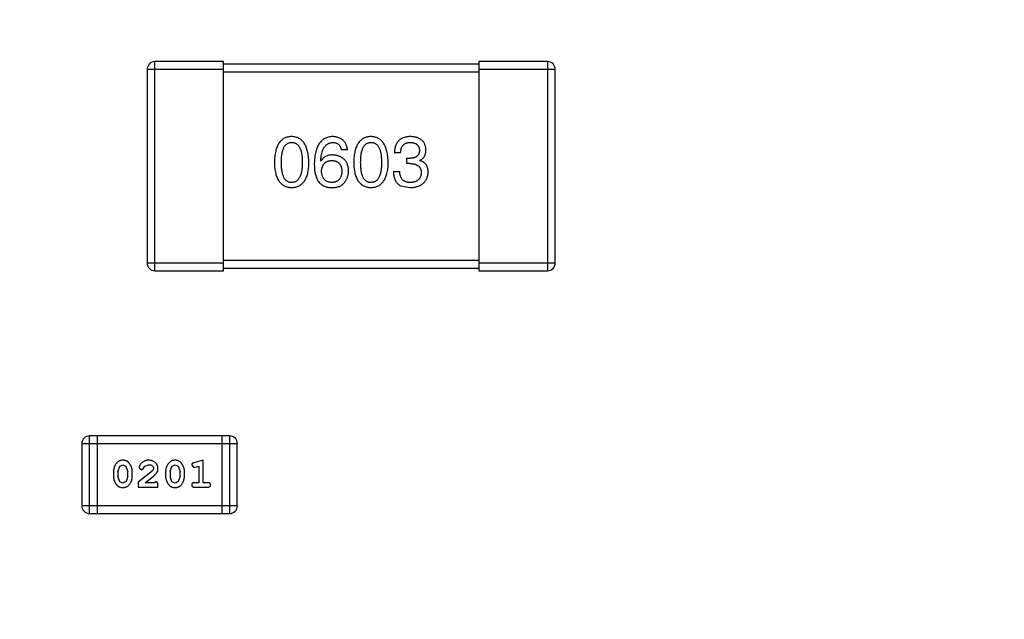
# Model space of a CAD drawing. Header units: inches. Extents: x 13 to 158, y -30 to 56.
# Tile 74 of 84: x 135.1 to 138.96, y 14.41 to 16.76. Entities that reach past the tile are written whole.
import ezdxf

# ---------------------------------------------------------------- set-up
doc = ezdxf.new("R2010")
doc.units = ezdxf.units.IN
doc.header["$LTSCALE"] = 1.21
doc.header["$MEASUREMENT"] = 0
doc.header["$PDMODE"] = 3
doc.header["$PDSIZE"] = 0.3125
doc.layers.get('0').update_dxf_attribs({"linetype": 'CONTINUOUS'})
doc.layers.get('Defpoints').update_dxf_attribs({"linetype": 'CONTINUOUS'})
doc.layers.add('DIM', color=3, linetype='CONTINUOUS')
doc.styles.get("Standard").update_dxf_attribs({"font": 'txt', "width": 0.8})
doc.dimstyles.get("Standard").update_dxf_attribs({"dimtxt": 0.15625, "dimasz": 0.1875, "dimexe": 0.125, "dimexo": 0.0625, "dimgap": 0.09, "dimtad": 0, "dimtih": 1, "dimtoh": 1, "dimzin": 4, "dimdsep": 46, "dimtxsty": 'Standard', "dimblk": '_FILLED', "dimblk1": '_FILLED', "dimblk2": '_FILLED', "dimcen": 0.09, "dimazin": 1, "dimtp": 0.01, "dimtm": 0.01, "dimtfac": 1, "dimtofl": 0, "dimtmove": 0, "dimatfit": 3, "dimldrblk": '_FILLED', "dimfxl": 1, "dimtolj": 1, "dimtzin": 4, "dimarcsym": 0})

# ---------------------------------------------------------------- blocks, each defined once
blk = doc.blocks.new('_FILLED')
at = {"color": 0, "linetype": 'ByBlock'}
blk.add_solid([(0, 0), (-1, 0.1667), (-1, -0.1667)], dxfattribs=at)
blk = doc.blocks.new('*D17')
at = {"layer": 'Defpoints', "color": 0}
for p in [(114.4032, 19.1418), (111.869, 15.6788), (111.5494, 13.2855), (132.3995, 13.2855), (152.6733, 13.2855)]:
    blk.add_point(p, dxfattribs=at)
at = {"layer": 'DIM', "color": 0, "lineweight": -2}
blk.add_line((114.3438, 19.1612), (112.6256, 19.7203), dxfattribs=at)
for start, end in [(164.74645, 168.51927), (173.45493, 177.22774)]:
    blk.add_arc((132.3995, 13.2855), 20.6696, start, end, dxfattribs=at)
for p, rotation in [((112.7445, 19.6816), 73.36032661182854), ((111.73, 13.2855), 268.6138716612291)]:
    blk.add_blockref('_FILLED', p, dxfattribs=dict(at, rotation=rotation))
at = {"layer": 'DIM', "color": 0, "insert": (111.9852, 16.5235), "char_height": 1, "attachment_point": 5, "rotation": 80.9871}
blk.add_mtext('\\A1;18%%d', dxfattribs=at)

msp = doc.modelspace()

# ---------------------------------------------------------------- linework, layer by layer
at = {"color": 6, "linetype": 'Continuous'}
for p, q in [((135.5975, 16.5636), (135.5975, 15.8036)), ((135.5975, 16.5636), (135.8975, 16.5636)), ((135.6275, 15.7736), (135.6275, 16.5936)), ((135.8975, 16.5936), (135.6275, 16.5936)), ((135.8975, 15.7736), (135.8975, 16.5936)), ((136.8975, 16.5836), (135.8975, 16.5836)), ((136.8975, 16.5936), (136.8975, 15.7736)), ((137.1675, 16.5936), (136.8975, 16.5936)), ((136.8975, 16.5636), (137.1975, 16.5636)), ((137.1675, 16.5936), (137.1675, 15.7736)), ((137.1975, 15.8036), (137.1975, 16.5636)), ((135.8975, 16.5536), (136.8975, 16.5536)), ((136.383, 16.2474), (136.359, 16.2474)), ((136.5912, 16.2354), (136.5671, 16.2354)), ((136.6152, 16.1938), (136.6152, 16.2146)), ((136.6152, 16.2146), (136.6283, 16.2146)), ((136.2792, 16.2037), (136.2781, 16.2047)), ((136.6272, 16.1938), (136.6152, 16.1938)), ((136.6666, 16.2069), (136.6666, 16.2058)), ((136.5628, 16.1632), (136.5879, 16.1632)), ((136.5923, 16.1064), (136.6283, 16.0998)), ((135.8975, 15.8036), (135.5975, 15.8036)), ((136.8975, 15.8136), (135.8975, 15.8136)), ((137.1975, 15.8036), (136.8975, 15.8036)), ((135.6275, 15.7736), (135.8975, 15.7736)), ((135.8975, 15.7836), (136.8975, 15.7836)), ((136.8975, 15.7736), (137.1675, 15.7736)), ((135.3416, 15.0955), (135.3416, 14.8517)), ((135.3416, 15.0955), (135.9512, 15.0955)), ((135.3721, 14.8212), (135.3721, 15.126)), ((135.9208, 15.126), (135.3721, 15.126)), ((135.4026, 14.8212), (135.4026, 15.126)), ((135.8903, 15.126), (135.8903, 14.8212)), ((135.9208, 15.126), (135.9208, 14.8212)), ((135.9512, 14.8517), (135.9512, 15.0955)), ((135.8179, 15.0302), (135.7813, 15.0204)), ((135.8179, 14.9421), (135.8179, 15.0302)), ((135.4655, 14.9856), (135.4655, 14.9679)), ((135.4828, 14.9854), (135.4901, 15.0071)), ((135.4828, 14.9854), (135.4828, 14.9682)), ((135.4901, 15.0071), (135.5025, 15.0129)), ((135.5025, 15.0129), (135.5146, 15.0077)), ((135.5146, 15.0077), (135.5222, 14.9854)), ((135.5222, 14.9682), (135.5222, 14.9854)), ((135.5395, 14.9679), (135.5395, 14.9856)), ((135.6181, 14.9887), (135.5631, 14.9437)), ((135.5662, 15.0009), (135.575, 14.9925)), ((135.575, 14.9925), (135.5835, 14.9991)), ((135.5835, 14.9991), (135.5885, 15.0076)), ((135.5885, 15.0076), (135.6034, 15.0129)), ((135.6228, 14.9984), (135.6181, 14.9887)), ((135.67, 14.9856), (135.67, 14.9679)), ((135.6873, 14.9854), (135.6946, 15.0071)), ((135.6873, 14.9854), (135.6873, 14.9682)), ((135.6946, 15.0071), (135.707, 15.0129)), ((135.707, 15.0129), (135.7191, 15.0077)), ((135.7191, 15.0077), (135.7267, 14.9854)), ((135.7267, 14.9682), (135.7267, 14.9854)), ((135.744, 14.9679), (135.744, 14.9856)), ((135.7723, 15.0112), (135.7802, 15.0019)), ((135.7802, 15.0019), (135.7856, 15.003)), ((135.7856, 15.003), (135.8006, 15.0071)), ((135.8006, 15.0071), (135.8006, 14.9421)), ((135.4905, 14.9459), (135.4828, 14.9682)), ((135.5026, 14.9406), (135.4905, 14.9459)), ((135.5149, 14.9464), (135.5026, 14.9406)), ((135.5222, 14.9682), (135.5149, 14.9464)), ((135.5631, 14.9437), (135.5631, 14.9248)), ((135.5898, 14.9421), (135.6234, 14.9692)), ((135.626, 14.9421), (135.5898, 14.9421)), ((135.6315, 14.9453), (135.626, 14.9421)), ((135.695, 14.9459), (135.6873, 14.9682)), ((135.7071, 14.9406), (135.695, 14.9459)), ((135.7194, 14.9464), (135.7071, 14.9406)), ((135.7267, 14.9682), (135.7194, 14.9464)), ((135.8006, 14.9421), (135.7833, 14.9421)), ((135.8352, 14.9421), (135.8179, 14.9421)), ((135.5631, 14.9248), (135.6402, 14.9248)), ((135.6402, 14.9248), (135.6402, 14.9327)), ((135.7833, 14.9248), (135.8352, 14.9248)), ((135.9512, 14.8517), (135.3416, 14.8517)), ((135.3721, 14.8212), (135.9208, 14.8212))]:
    msp.add_line(p, q, dxfattribs=at)
for centre, radius, start, end in [((135.6275, 16.5636), 0.03, 90, 180), ((137.1675, 16.5636), 0.03, 0, 90), ((135.6275, 15.8036), 0.03, 180, 270), ((137.1675, 15.8036), 0.03, 270, 0), ((135.3721, 15.0955), 0.0305, 90, 180), ((135.9208, 15.0955), 0.0305, 0, 90), ((135.3721, 14.8517), 0.0305, 180, 270), ((135.9208, 14.8517), 0.0305, 270, 0)]:
    msp.add_arc(centre, radius, start, end, dxfattribs=at)
for points, knots in [([(136.1642, 16.2998), (136.1616, 16.2997), (136.1564, 16.2995), (136.1489, 16.2982), (136.1419, 16.296), (136.1353, 16.2932), (136.1293, 16.2896), (136.1238, 16.2851), (136.1188, 16.2799), (136.1143, 16.2738), (136.1103, 16.2671), (136.1068, 16.2595), (136.1038, 16.2512), (136.1014, 16.2421), (136.0993, 16.2322), (136.0979, 16.2216), (136.0969, 16.2101), (136.0966, 16.2023), (136.0964, 16.1982)], [0, 0, 0, 0, 0.057911, 0.113262, 0.165956, 0.217443, 0.268511, 0.319665, 0.372, 0.426129, 0.483365, 0.543779, 0.607756, 0.676562, 0.749704, 0.827713, 0.911177, 1, 1, 1, 1]), ([(136.232, 16.1982), (136.2318, 16.2022), (136.2314, 16.21), (136.2303, 16.2213), (136.2287, 16.2319), (136.2267, 16.2417), (136.2241, 16.2507), (136.2211, 16.259), (136.2176, 16.2665), (136.2136, 16.2733), (136.2091, 16.2793), (136.2041, 16.2846), (136.1986, 16.2891), (136.1927, 16.2928), (136.1862, 16.2957), (136.1793, 16.2979), (136.1719, 16.2994), (136.1668, 16.2997), (136.1642, 16.2998)], [0, 0, 0, 0, 0.088475, 0.171606, 0.249595, 0.322626, 0.391327, 0.455765, 0.516374, 0.573675, 0.628522, 0.681161, 0.732559, 0.783563, 0.83504, 0.887639, 0.942585, 1, 1, 1, 1]), ([(136.3251, 16.2998), (136.3223, 16.2997), (136.3168, 16.2993), (136.3088, 16.2979), (136.3013, 16.2956), (136.2943, 16.2925), (136.2879, 16.2887), (136.282, 16.284), (136.2767, 16.2785), (136.2719, 16.2722), (136.2677, 16.2652), (136.264, 16.2573), (136.2608, 16.2487), (136.2582, 16.2392), (136.256, 16.229), (136.2545, 16.218), (136.2534, 16.2062), (136.2531, 16.198), (136.253, 16.1938)], [0, 0, 0, 0, 0.058957, 0.115262, 0.16907, 0.221312, 0.273147, 0.324961, 0.377649, 0.432026, 0.488925, 0.549039, 0.612912, 0.680653, 0.753056, 0.830314, 0.912483, 1, 1, 1, 1]), ([(136.383, 16.2474), (136.3828, 16.2494), (136.3823, 16.2533), (136.381, 16.2589), (136.3795, 16.2642), (136.3775, 16.2691), (136.3751, 16.2736), (136.3724, 16.2778), (136.3693, 16.2817), (136.3659, 16.2852), (136.362, 16.2883), (136.3579, 16.291), (136.3533, 16.2934), (136.3483, 16.2954), (136.3431, 16.2971), (136.3374, 16.2984), (136.3314, 16.2993), (136.3272, 16.2997), (136.3251, 16.2998)], [0, 0, 0, 0, 0.06947, 0.136096, 0.199592, 0.260665, 0.319672, 0.377156, 0.433415, 0.489984, 0.546535, 0.604276, 0.663499, 0.725182, 0.788953, 0.855683, 0.926216, 1, 1, 1, 1]), ([(136.4751, 16.2998), (136.4724, 16.2997), (136.4672, 16.2995), (136.4597, 16.2982), (136.4527, 16.296), (136.4462, 16.2932), (136.4402, 16.2896), (136.4347, 16.2851), (136.4296, 16.2799), (136.4252, 16.2738), (136.4212, 16.2671), (136.4177, 16.2595), (136.4147, 16.2512), (136.4122, 16.2421), (136.4102, 16.2322), (136.4087, 16.2216), (136.4077, 16.2101), (136.4075, 16.2023), (136.4073, 16.1982)], [0, 0, 0, 0, 0.057911, 0.113262, 0.165956, 0.217443, 0.268511, 0.319665, 0.372, 0.426129, 0.483365, 0.543779, 0.607756, 0.676562, 0.749704, 0.827713, 0.911177, 1, 1, 1, 1]), ([(136.5428, 16.1982), (136.5427, 16.2022), (136.5423, 16.21), (136.5412, 16.2213), (136.5396, 16.2319), (136.5375, 16.2417), (136.535, 16.2507), (136.532, 16.259), (136.5285, 16.2665), (136.5244, 16.2733), (136.5199, 16.2793), (136.515, 16.2846), (136.5095, 16.2891), (136.5035, 16.2928), (136.4971, 16.2957), (136.4902, 16.2979), (136.4828, 16.2994), (136.4777, 16.2997), (136.4751, 16.2998)], [0, 0, 0, 0, 0.088475, 0.171606, 0.249595, 0.322626, 0.391327, 0.455765, 0.516374, 0.573675, 0.628522, 0.681161, 0.732559, 0.783563, 0.83504, 0.887639, 0.942585, 1, 1, 1, 1]), ([(136.6305, 16.2998), (136.628, 16.2998), (136.6231, 16.2996), (136.616, 16.2987), (136.6094, 16.2974), (136.6033, 16.2955), (136.5976, 16.2932), (136.5924, 16.2904), (136.5877, 16.2871), (136.5834, 16.2832), (136.5797, 16.2789), (136.5764, 16.2741), (136.5737, 16.2688), (136.5714, 16.2631), (136.5696, 16.2568), (136.5682, 16.2501), (136.5674, 16.2429), (136.5672, 16.2379), (136.5671, 16.2354)], [0, 0, 0, 0, 0.073232, 0.142595, 0.207997, 0.270074, 0.329156, 0.386529, 0.441846, 0.496976, 0.551877, 0.607941, 0.665637, 0.725446, 0.788542, 0.855101, 0.925196, 1, 1, 1, 1]), ([(136.6906, 16.2485), (136.6905, 16.2505), (136.6901, 16.2543), (136.6891, 16.26), (136.6876, 16.2652), (136.6858, 16.2701), (136.6834, 16.2746), (136.6807, 16.2788), (136.6776, 16.2826), (136.674, 16.286), (136.67, 16.289), (136.6656, 16.2917), (136.6608, 16.294), (136.6555, 16.2959), (136.6499, 16.2975), (136.6438, 16.2986), (136.6373, 16.2995), (136.6328, 16.2997), (136.6305, 16.2998)], [0, 0, 0, 0, 0.067521, 0.132139, 0.193339, 0.252064, 0.309083, 0.364848, 0.420021, 0.475612, 0.532002, 0.589602, 0.649896, 0.712634, 0.778603, 0.848416, 0.922155, 1, 1, 1, 1]), ([(136.1238, 16.1982), (136.1238, 16.2014), (136.1239, 16.2075), (136.1244, 16.2164), (136.1251, 16.2248), (136.1262, 16.2325), (136.1277, 16.2395), (136.1293, 16.246), (136.1314, 16.2519), (136.1338, 16.2571), (136.1364, 16.2618), (136.1394, 16.2658), (136.1428, 16.2692), (136.1464, 16.2721), (136.1504, 16.2742), (136.1547, 16.2758), (136.1594, 16.2767), (136.1626, 16.2768), (136.1642, 16.2769)], [0, 0, 0, 0, 0.096452, 0.187278, 0.271765, 0.350519, 0.423437, 0.491321, 0.554011, 0.612224, 0.666281, 0.717003, 0.764884, 0.811423, 0.856783, 0.902993, 0.950236, 1, 1, 1, 1]), ([(136.1642, 16.2769), (136.1659, 16.2768), (136.1692, 16.2767), (136.1739, 16.2758), (136.1784, 16.2742), (136.1825, 16.2721), (136.1862, 16.2692), (136.1897, 16.2658), (136.1927, 16.2618), (136.1955, 16.2572), (136.1979, 16.2519), (136.2, 16.246), (136.2018, 16.2395), (136.2033, 16.2325), (136.2044, 16.2248), (136.2052, 16.2164), (136.2057, 16.2075), (136.2057, 16.2014), (136.2057, 16.1982)], [0, 0, 0, 0, 0.050604, 0.098688, 0.145699, 0.191791, 0.238625, 0.286717, 0.337546, 0.391814, 0.449755, 0.512106, 0.579685, 0.652048, 0.730262, 0.814146, 0.904281, 1, 1, 1, 1]), ([(136.2781, 16.2047), (136.2783, 16.2076), (136.2787, 16.2131), (136.2797, 16.221), (136.281, 16.2285), (136.2826, 16.2354), (136.2845, 16.2418), (136.2867, 16.2476), (136.2891, 16.2529), (136.2919, 16.2578), (136.2951, 16.262), (136.2984, 16.2657), (136.3021, 16.269), (136.3062, 16.2716), (136.3104, 16.2738), (136.3151, 16.2753), (136.32, 16.2765), (136.3234, 16.2768), (136.3251, 16.2769)], [0, 0, 0, 0, 0.089218, 0.173709, 0.252753, 0.326963, 0.397099, 0.462534, 0.524018, 0.582178, 0.637235, 0.689955, 0.741228, 0.791618, 0.841661, 0.892925, 0.945259, 1, 1, 1, 1]), ([(136.3251, 16.2769), (136.3274, 16.2768), (136.3317, 16.2767), (136.3378, 16.2752), (136.3432, 16.2729), (136.3479, 16.2696), (136.3519, 16.2654), (136.3551, 16.2602), (136.3575, 16.2541), (136.3585, 16.2497), (136.359, 16.2474)], [0, 0, 0, 0, 0.136586, 0.261496, 0.378089, 0.490612, 0.605522, 0.725767, 0.8561, 1, 1, 1, 1]), ([(136.4346, 16.1982), (136.4347, 16.2014), (136.4347, 16.2075), (136.4352, 16.2164), (136.436, 16.2248), (136.437, 16.2325), (136.4385, 16.2395), (136.4402, 16.246), (136.4422, 16.2519), (136.4446, 16.2571), (136.4473, 16.2618), (136.4503, 16.2658), (136.4536, 16.2692), (136.4573, 16.2721), (136.4613, 16.2742), (136.4656, 16.2758), (136.4702, 16.2767), (136.4734, 16.2768), (136.4751, 16.2769)], [0, 0, 0, 0, 0.096452, 0.187278, 0.271765, 0.350519, 0.423437, 0.491321, 0.554011, 0.612224, 0.666281, 0.717003, 0.764884, 0.811423, 0.856783, 0.902993, 0.950236, 1, 1, 1, 1]), ([(136.4751, 16.2769), (136.4768, 16.2768), (136.48, 16.2767), (136.4848, 16.2758), (136.4892, 16.2742), (136.4933, 16.2721), (136.4971, 16.2692), (136.5005, 16.2658), (136.5036, 16.2618), (136.5064, 16.2572), (136.5088, 16.2519), (136.5109, 16.246), (136.5127, 16.2395), (136.5141, 16.2325), (136.5152, 16.2248), (136.516, 16.2164), (136.5165, 16.2075), (136.5166, 16.2014), (136.5166, 16.1982)], [0, 0, 0, 0, 0.050604, 0.098688, 0.145699, 0.191791, 0.238625, 0.286717, 0.337546, 0.391814, 0.449755, 0.512106, 0.579685, 0.652048, 0.730262, 0.814146, 0.904281, 1, 1, 1, 1]), ([(136.5912, 16.2354), (136.5912, 16.237), (136.5914, 16.2403), (136.592, 16.245), (136.5927, 16.2494), (136.5939, 16.2535), (136.5953, 16.2572), (136.597, 16.2606), (136.5989, 16.2638), (136.6012, 16.2665), (136.6038, 16.269), (136.6066, 16.2711), (136.6097, 16.2729), (136.6131, 16.2744), (136.6168, 16.2755), (136.6208, 16.2763), (136.625, 16.2768), (136.6279, 16.2769), (136.6294, 16.2769)], [0, 0, 0, 0, 0.078134, 0.15164, 0.221358, 0.286689, 0.348614, 0.407697, 0.464247, 0.520153, 0.574432, 0.629291, 0.684538, 0.742032, 0.801329, 0.863637, 0.930123, 1, 1, 1, 1]), ([(136.6294, 16.2769), (136.6308, 16.2768), (136.6335, 16.2767), (136.6373, 16.2762), (136.641, 16.2755), (136.6443, 16.2746), (136.6475, 16.2735), (136.6504, 16.2721), (136.653, 16.2706), (136.6554, 16.2687), (136.6576, 16.2667), (136.6594, 16.2644), (136.6611, 16.262), (136.6625, 16.2593), (136.6636, 16.2563), (136.6645, 16.2532), (136.6651, 16.2498), (136.6654, 16.2475), (136.6655, 16.2463)], [0, 0, 0, 0, 0.078051, 0.151197, 0.220412, 0.286742, 0.34933, 0.409464, 0.467368, 0.52298, 0.578639, 0.633998, 0.690142, 0.746855, 0.805868, 0.867776, 0.932345, 1, 1, 1, 1]), ([(136.3251, 16.2277), (136.3225, 16.2276), (136.3174, 16.2275), (136.31, 16.2264), (136.3034, 16.2245), (136.2972, 16.2219), (136.2917, 16.2185), (136.2868, 16.2143), (136.2826, 16.2093), (136.2804, 16.2056), (136.2792, 16.2037)], [0, 0, 0, 0, 0.144617, 0.279572, 0.40596, 0.526097, 0.64389, 0.760003, 0.877724, 1, 1, 1, 1]), ([(136.3874, 16.1654), (136.3873, 16.1678), (136.387, 16.1723), (136.386, 16.179), (136.3846, 16.1852), (136.3828, 16.191), (136.3805, 16.1964), (136.3777, 16.2013), (136.3745, 16.2059), (136.3708, 16.21), (136.3666, 16.2137), (136.3621, 16.217), (136.357, 16.2198), (136.3515, 16.2223), (136.3455, 16.2243), (136.3391, 16.2259), (136.3323, 16.227), (136.3275, 16.2275), (136.3251, 16.2277)], [0, 0, 0, 0, 0.071527, 0.139094, 0.20346, 0.264939, 0.323904, 0.381383, 0.437591, 0.493343, 0.549401, 0.606085, 0.664838, 0.725424, 0.788712, 0.855452, 0.925772, 1, 1, 1, 1]), ([(136.6655, 16.2463), (136.6654, 16.245), (136.6653, 16.2426), (136.6647, 16.2391), (136.6639, 16.2359), (136.6628, 16.2328), (136.6615, 16.23), (136.6598, 16.2275), (136.6579, 16.2251), (136.6557, 16.223), (136.6532, 16.2211), (136.6504, 16.2195), (136.6474, 16.2181), (136.6441, 16.2169), (136.6406, 16.216), (136.6367, 16.2153), (136.6326, 16.2148), (136.6298, 16.2146), (136.6283, 16.2146)], [0, 0, 0, 0, 0.067741, 0.131599, 0.192143, 0.249977, 0.306453, 0.361639, 0.416449, 0.471489, 0.527582, 0.584873, 0.644974, 0.70814, 0.77492, 0.845909, 0.920585, 1, 1, 1, 1]), ([(136.6666, 16.2069), (136.6685, 16.2079), (136.6722, 16.2098), (136.6772, 16.2135), (136.6813, 16.2178), (136.6848, 16.2227), (136.6874, 16.2283), (136.6893, 16.2345), (136.6904, 16.2413), (136.6906, 16.246), (136.6906, 16.2485)], [0, 0, 0, 0, 0.125227, 0.244792, 0.361427, 0.478215, 0.59667, 0.722058, 0.856314, 1, 1, 1, 1]), ([(136.0964, 16.1982), (136.0966, 16.1943), (136.0969, 16.1866), (136.0979, 16.1756), (136.0993, 16.1653), (136.1014, 16.1557), (136.1038, 16.1469), (136.1068, 16.1389), (136.1103, 16.1315), (136.1143, 16.125), (136.1188, 16.1191), (136.1238, 16.1141), (136.1293, 16.1098), (136.1353, 16.1062), (136.1419, 16.1035), (136.1489, 16.1014), (136.1564, 16.1002), (136.1616, 16.1), (136.1642, 16.0998)], [0, 0, 0, 0, 0.087693, 0.170223, 0.247496, 0.319826, 0.387768, 0.451403, 0.511459, 0.568358, 0.622671, 0.675251, 0.726739, 0.778422, 0.830759, 0.884394, 0.940865, 1, 1, 1, 1]), ([(136.1642, 16.1195), (136.1626, 16.1196), (136.1594, 16.1197), (136.1547, 16.1206), (136.1504, 16.1221), (136.1464, 16.1244), (136.1428, 16.1271), (136.1394, 16.1306), (136.1364, 16.1346), (136.1338, 16.1393), (136.1314, 16.1445), (136.1293, 16.1504), (136.1277, 16.1569), (136.1262, 16.1639), (136.1251, 16.1716), (136.1244, 16.1799), (136.1239, 16.1889), (136.1238, 16.195), (136.1238, 16.1982)], [0, 0, 0, 0, 0.049766, 0.097012, 0.143225, 0.188786, 0.235079, 0.282962, 0.333687, 0.387747, 0.445963, 0.508657, 0.576545, 0.649868, 0.72822, 0.812712, 0.903543, 1, 1, 1, 1]), ([(136.1642, 16.0998), (136.1669, 16.1), (136.172, 16.1002), (136.1795, 16.1014), (136.1865, 16.1035), (136.1931, 16.1062), (136.1991, 16.1098), (136.2046, 16.1141), (136.2096, 16.1191), (136.2141, 16.125), (136.2181, 16.1316), (136.2216, 16.1389), (136.2246, 16.1469), (136.2271, 16.1557), (136.2291, 16.1653), (136.2305, 16.1756), (136.2316, 16.1866), (136.2318, 16.1943), (136.232, 16.1982)], [0, 0, 0, 0, 0.059134, 0.115603, 0.169236, 0.221572, 0.273254, 0.32474, 0.377319, 0.431815, 0.488555, 0.548609, 0.612242, 0.680182, 0.75251, 0.829782, 0.91231, 1, 1, 1, 1]), ([(136.2057, 16.1982), (136.2057, 16.1951), (136.2057, 16.189), (136.2052, 16.1802), (136.2044, 16.172), (136.2032, 16.1643), (136.2018, 16.1573), (136.2, 16.1509), (136.198, 16.145), (136.1955, 16.1398), (136.1927, 16.1351), (136.1896, 16.1311), (136.1862, 16.1276), (136.1825, 16.1248), (136.1784, 16.1225), (136.1739, 16.1208), (136.1692, 16.1198), (136.1659, 16.1196), (136.1642, 16.1195)], [0, 0, 0, 0, 0.094834, 0.184067, 0.267029, 0.344713, 0.417334, 0.484367, 0.546941, 0.604717, 0.65953, 0.710539, 0.759381, 0.806382, 0.853027, 0.900623, 0.949121, 1, 1, 1, 1]), ([(136.253, 16.1938), (136.253, 16.1903), (136.2531, 16.1834), (136.2538, 16.1734), (136.2548, 16.164), (136.2564, 16.1552), (136.2584, 16.147), (136.2608, 16.1394), (136.2637, 16.1324), (136.266, 16.1281), (136.2672, 16.1261)], [0, 0, 0, 0, 0.151498, 0.29521, 0.430242, 0.557137, 0.677306, 0.790845, 0.898111, 1, 1, 1, 1]), ([(136.2814, 16.1632), (136.2815, 16.1649), (136.2817, 16.1682), (136.2824, 16.1729), (136.2834, 16.1773), (136.2847, 16.1814), (136.2862, 16.1852), (136.288, 16.1887), (136.2901, 16.1919), (136.2926, 16.1947), (136.2952, 16.1972), (136.2982, 16.1994), (136.3014, 16.2013), (136.305, 16.2028), (136.3088, 16.2041), (136.3129, 16.205), (136.3173, 16.2056), (136.3203, 16.2058), (136.3218, 16.2058)], [0, 0, 0, 0, 0.076072, 0.148369, 0.216753, 0.281358, 0.342792, 0.401604, 0.458929, 0.514444, 0.569818, 0.625343, 0.681554, 0.739608, 0.800134, 0.863477, 0.929547, 1, 1, 1, 1]), ([(136.3218, 16.2058), (136.3233, 16.2058), (136.3263, 16.2056), (136.3305, 16.205), (136.3345, 16.2041), (136.3382, 16.2029), (136.3416, 16.2014), (136.3448, 16.1996), (136.3477, 16.1974), (136.3503, 16.195), (136.3526, 16.1922), (136.3547, 16.1891), (136.3565, 16.1857), (136.358, 16.182), (136.3592, 16.178), (136.3602, 16.1737), (136.3608, 16.1691), (136.3611, 16.1659), (136.3612, 16.1643)], [0, 0, 0, 0, 0.069884, 0.136529, 0.199638, 0.259844, 0.317774, 0.374356, 0.430026, 0.485148, 0.5409, 0.597889, 0.657472, 0.718614, 0.783613, 0.85129, 0.923712, 1, 1, 1, 1]), ([(136.4073, 16.1982), (136.4075, 16.1943), (136.4077, 16.1866), (136.4087, 16.1756), (136.4102, 16.1653), (136.4122, 16.1557), (136.4147, 16.1469), (136.4177, 16.1389), (136.4212, 16.1315), (136.4252, 16.125), (136.4296, 16.1191), (136.4347, 16.1141), (136.4402, 16.1098), (136.4462, 16.1062), (136.4527, 16.1035), (136.4597, 16.1014), (136.4672, 16.1002), (136.4724, 16.1), (136.4751, 16.0998)], [0, 0, 0, 0, 0.087693, 0.170223, 0.247496, 0.319826, 0.387768, 0.451403, 0.511459, 0.568358, 0.622671, 0.675251, 0.726739, 0.778422, 0.830759, 0.884394, 0.940865, 1, 1, 1, 1]), ([(136.4751, 16.1195), (136.4734, 16.1196), (136.4702, 16.1197), (136.4656, 16.1206), (136.4613, 16.1221), (136.4573, 16.1244), (136.4536, 16.1271), (136.4503, 16.1306), (136.4473, 16.1346), (136.4446, 16.1393), (136.4422, 16.1445), (136.4402, 16.1504), (136.4385, 16.1569), (136.437, 16.1639), (136.436, 16.1716), (136.4352, 16.1799), (136.4347, 16.1889), (136.4347, 16.195), (136.4346, 16.1982)], [0, 0, 0, 0, 0.049766, 0.097012, 0.143225, 0.188786, 0.235079, 0.282962, 0.333687, 0.387747, 0.445963, 0.508657, 0.576545, 0.649868, 0.72822, 0.812712, 0.903543, 1, 1, 1, 1]), ([(136.4751, 16.0998), (136.4777, 16.1), (136.4829, 16.1002), (136.4904, 16.1014), (136.4974, 16.1035), (136.5039, 16.1062), (136.51, 16.1098), (136.5155, 16.1141), (136.5205, 16.1191), (136.525, 16.125), (136.529, 16.1316), (136.5324, 16.1389), (136.5354, 16.1469), (136.5379, 16.1557), (136.54, 16.1653), (136.5414, 16.1756), (136.5424, 16.1866), (136.5427, 16.1943), (136.5428, 16.1982)], [0, 0, 0, 0, 0.059134, 0.115603, 0.169236, 0.221572, 0.273254, 0.32474, 0.377319, 0.431815, 0.488555, 0.548609, 0.612242, 0.680182, 0.75251, 0.829782, 0.91231, 1, 1, 1, 1]), ([(136.5166, 16.1982), (136.5166, 16.1951), (136.5165, 16.189), (136.516, 16.1802), (136.5152, 16.172), (136.5141, 16.1643), (136.5127, 16.1573), (136.5109, 16.1509), (136.5088, 16.145), (136.5064, 16.1398), (136.5036, 16.1351), (136.5005, 16.1311), (136.4971, 16.1276), (136.4933, 16.1248), (136.4892, 16.1225), (136.4848, 16.1208), (136.48, 16.1198), (136.4768, 16.1196), (136.4751, 16.1195)], [0, 0, 0, 0, 0.094834, 0.184067, 0.267029, 0.344713, 0.417334, 0.484367, 0.546941, 0.604717, 0.65953, 0.710539, 0.759381, 0.806382, 0.853027, 0.900623, 0.949121, 1, 1, 1, 1]), ([(136.6272, 16.1938), (136.629, 16.1938), (136.6325, 16.1938), (136.6376, 16.1933), (136.6424, 16.1927), (136.6468, 16.1916), (136.6508, 16.1904), (136.6545, 16.1889), (136.6579, 16.187), (136.6609, 16.1849), (136.6635, 16.1825), (136.6658, 16.1798), (136.6677, 16.1768), (136.6693, 16.1735), (136.6705, 16.17), (136.6714, 16.1662), (136.672, 16.162), (136.672, 16.1592), (136.672, 16.1578)], [0, 0, 0, 0, 0.082495, 0.159728, 0.232496, 0.300725, 0.365163, 0.425859, 0.483728, 0.538892, 0.592921, 0.646195, 0.699968, 0.754746, 0.811387, 0.870806, 0.933482, 1, 1, 1, 1]), ([(136.6994, 16.161), (136.6993, 16.1625), (136.6993, 16.1653), (136.6989, 16.1693), (136.6983, 16.1732), (136.6973, 16.1769), (136.6962, 16.1804), (136.6948, 16.1837), (136.6931, 16.1868), (136.6912, 16.1898), (136.689, 16.1925), (136.6866, 16.195), (136.6839, 16.1973), (136.6809, 16.1994), (136.6777, 16.2013), (136.6742, 16.2031), (136.6705, 16.2046), (136.6679, 16.2054), (136.6666, 16.2058)], [0, 0, 0, 0, 0.071215, 0.138707, 0.20396, 0.266995, 0.327734, 0.387609, 0.445602, 0.503345, 0.561136, 0.618597, 0.677672, 0.738255, 0.799989, 0.863961, 0.930555, 1, 1, 1, 1]), ([(136.3229, 16.1195), (136.3213, 16.1196), (136.3182, 16.1197), (136.3137, 16.1204), (136.3095, 16.1213), (136.3056, 16.1226), (136.3019, 16.1241), (136.2986, 16.1261), (136.2955, 16.1283), (136.2928, 16.131), (136.2903, 16.1338), (136.2882, 16.1371), (136.2863, 16.1407), (136.2847, 16.1445), (136.2835, 16.1488), (136.2825, 16.1533), (136.2817, 16.1581), (136.2815, 16.1615), (136.2814, 16.1632)], [0, 0, 0, 0, 0.070403, 0.137196, 0.200053, 0.260887, 0.31876, 0.37535, 0.430743, 0.485927, 0.541678, 0.598832, 0.657726, 0.719441, 0.783504, 0.851852, 0.923533, 1, 1, 1, 1]), ([(136.3612, 16.1643), (136.3611, 16.1626), (136.3608, 16.1592), (136.3601, 16.1544), (136.3592, 16.1498), (136.358, 16.1456), (136.3566, 16.1416), (136.3548, 16.1381), (136.3529, 16.1348), (136.3506, 16.1318), (136.348, 16.1291), (136.3452, 16.1268), (136.3422, 16.1247), (136.3388, 16.123), (136.3352, 16.1216), (136.3314, 16.1206), (136.3272, 16.1199), (136.3244, 16.1196), (136.3229, 16.1195)], [0, 0, 0, 0, 0.078863, 0.153308, 0.223539, 0.289857, 0.35341, 0.413572, 0.471721, 0.528235, 0.584279, 0.638781, 0.69466, 0.751251, 0.809198, 0.869697, 0.933318, 1, 1, 1, 1]), ([(136.3677, 16.1162), (136.3693, 16.118), (136.3724, 16.1214), (136.3764, 16.127), (136.3798, 16.1328), (136.3826, 16.1388), (136.3848, 16.1452), (136.3863, 16.1517), (136.3872, 16.1585), (136.3873, 16.1631), (136.3874, 16.1654)], [0, 0, 0, 0, 0.129393, 0.255335, 0.378531, 0.500878, 0.622934, 0.746191, 0.87096, 1, 1, 1, 1]), ([(136.5628, 16.1632), (136.5628, 16.1614), (136.5629, 16.158), (136.5634, 16.1528), (136.5641, 16.148), (136.565, 16.1433), (136.5661, 16.1389), (136.5673, 16.1348), (136.5689, 16.1309), (136.5706, 16.1272), (136.5726, 16.1237), (136.5747, 16.1205), (136.5771, 16.1175), (136.5797, 16.1148), (136.5825, 16.1123), (136.5856, 16.1101), (136.5888, 16.1081), (136.5911, 16.1069), (136.5923, 16.1064)], [0, 0, 0, 0, 0.078937, 0.154495, 0.226898, 0.296844, 0.363348, 0.427781, 0.48946, 0.549586, 0.607902, 0.664733, 0.720805, 0.776157, 0.831175, 0.886736, 0.943094, 1, 1, 1, 1]), ([(136.6294, 16.1195), (136.6278, 16.1195), (136.6246, 16.1196), (136.62, 16.1201), (136.6157, 16.121), (136.6117, 16.1222), (136.608, 16.1237), (136.6046, 16.1256), (136.6015, 16.1278), (136.5987, 16.1304), (136.5963, 16.1333), (136.5942, 16.1366), (136.5923, 16.1402), (136.5908, 16.1441), (136.5896, 16.1484), (136.5887, 16.1531), (136.5881, 16.158), (136.588, 16.1615), (136.5879, 16.1632)], [0, 0, 0, 0, 0.071272, 0.13882, 0.201858, 0.262757, 0.320043, 0.376709, 0.431462, 0.486034, 0.541209, 0.597703, 0.65589, 0.717768, 0.782056, 0.850407, 0.92277, 1, 1, 1, 1]), ([(136.6283, 16.0998), (136.6311, 16.1), (136.6364, 16.1002), (136.6441, 16.1011), (136.6514, 16.1026), (136.6581, 16.1044), (136.6643, 16.1066), (136.67, 16.1094), (136.6753, 16.1125), (136.68, 16.1161), (136.6842, 16.1202), (136.6879, 16.1247), (136.6911, 16.1297), (136.6938, 16.1351), (136.696, 16.141), (136.6977, 16.1473), (136.6989, 16.154), (136.6992, 16.1586), (136.6994, 16.161)], [0, 0, 0, 0, 0.078078, 0.151942, 0.221594, 0.28726, 0.350176, 0.409768, 0.467648, 0.523784, 0.578904, 0.634014, 0.689819, 0.746826, 0.805875, 0.867063, 0.931764, 1, 1, 1, 1]), ([(136.672, 16.1578), (136.6719, 16.1563), (136.6717, 16.1534), (136.671, 16.1493), (136.67, 16.1454), (136.6686, 16.1419), (136.667, 16.1385), (136.6651, 16.1354), (136.6628, 16.1327), (136.6603, 16.1301), (136.6575, 16.1278), (136.6543, 16.1258), (136.6509, 16.1241), (136.6472, 16.1226), (136.6432, 16.1215), (136.6388, 16.1205), (136.6342, 16.1198), (136.6311, 16.1196), (136.6294, 16.1195)], [0, 0, 0, 0, 0.068514, 0.133941, 0.195994, 0.255362, 0.312994, 0.369441, 0.424687, 0.480522, 0.537148, 0.594801, 0.654411, 0.716817, 0.781981, 0.850498, 0.923306, 1, 1, 1, 1]), ([(136.2672, 16.1261), (136.2687, 16.124), (136.2716, 16.1201), (136.2768, 16.1149), (136.2825, 16.1105), (136.2887, 16.1068), (136.2955, 16.1039), (136.3027, 16.1018), (136.3105, 16.1003), (136.3158, 16.1), (136.3186, 16.0998)], [0, 0, 0, 0, 0.125033, 0.246266, 0.36603, 0.485265, 0.606781, 0.732144, 0.862551, 1, 1, 1, 1]), ([(136.3186, 16.0998), (136.3214, 16.0998), (136.3268, 16.0997), (136.3346, 16.1003), (136.3417, 16.1015), (136.3482, 16.1032), (136.3541, 16.1056), (136.3593, 16.1085), (136.364, 16.112), (136.3665, 16.1148), (136.3677, 16.1162)], [0, 0, 0, 0, 0.156782, 0.301945, 0.436395, 0.561474, 0.678489, 0.78853, 0.894967, 1, 1, 1, 1]), ([(135.5023, 15.0302), (135.5009, 15.0302), (135.4981, 15.0301), (135.494, 15.0294), (135.4902, 15.0283), (135.4866, 15.0267), (135.4833, 15.0246), (135.4802, 15.0221), (135.4774, 15.0192), (135.475, 15.0158), (135.4728, 15.0122), (135.4709, 15.0085), (135.4692, 15.0048), (135.4679, 15.001), (135.4668, 14.9972), (135.4661, 14.9934), (135.4656, 14.9895), (135.4656, 14.9869), (135.4655, 14.9856)], [0, 0, 0, 0, 0.06692, 0.130834, 0.19258, 0.252759, 0.312631, 0.373411, 0.436359, 0.501894, 0.568244, 0.632472, 0.69556, 0.757163, 0.818592, 0.878885, 0.939235, 1, 1, 1, 1]), ([(135.5395, 14.9856), (135.5394, 14.9867), (135.5394, 14.9889), (135.5391, 14.992), (135.5386, 14.9952), (135.5379, 14.9983), (135.537, 15.0013), (135.5359, 15.0043), (135.5346, 15.0073), (135.5331, 15.0102), (135.5315, 15.0129), (135.5299, 15.0155), (135.5282, 15.0178), (135.5265, 15.0199), (135.5248, 15.0218), (135.5231, 15.0234), (135.5214, 15.0248), (135.519, 15.0264), (135.5158, 15.028), (135.5117, 15.0293), (135.5071, 15.0301), (135.504, 15.0302), (135.5023, 15.0302)], [0, 0, 0, 0, 0.049855, 0.099516, 0.148482, 0.19758, 0.246804, 0.296268, 0.346517, 0.397047, 0.446826, 0.49336, 0.537801, 0.579207, 0.617974, 0.654833, 0.689171, 0.722088, 0.786392, 0.853518, 0.924186, 1, 1, 1, 1]), ([(135.6035, 15.0302), (135.6018, 15.0302), (135.5984, 15.0301), (135.5935, 15.0292), (135.5887, 15.0278), (135.5842, 15.0258), (135.5801, 15.0234), (135.5765, 15.0205), (135.5733, 15.0173), (135.5708, 15.0137), (135.5688, 15.0101), (135.5674, 15.0068), (135.5664, 15.0038), (135.5663, 15.0018), (135.5662, 15.0009)], [0, 0, 0, 0, 0.098286, 0.193983, 0.289056, 0.384352, 0.477435, 0.566197, 0.652355, 0.737986, 0.818188, 0.887401, 0.94802, 1, 1, 1, 1]), ([(135.6402, 14.9975), (135.6401, 14.9986), (135.64, 15.0008), (135.6396, 15.004), (135.6388, 15.0071), (135.6376, 15.0101), (135.6362, 15.013), (135.6344, 15.0157), (135.6323, 15.0183), (135.6299, 15.0207), (135.6272, 15.0229), (135.6244, 15.0249), (135.6213, 15.0266), (135.6181, 15.0279), (135.6147, 15.0289), (135.6111, 15.0297), (135.6074, 15.0302), (135.6048, 15.0302), (135.6035, 15.0302)], [0, 0, 0, 0, 0.060981, 0.120256, 0.178148, 0.236115, 0.293993, 0.352864, 0.413358, 0.476056, 0.539296, 0.602396, 0.665116, 0.728325, 0.792919, 0.859317, 0.928302, 1, 1, 1, 1]), ([(135.7068, 15.0302), (135.7054, 15.0302), (135.7026, 15.0301), (135.6985, 15.0294), (135.6947, 15.0283), (135.6911, 15.0267), (135.6878, 15.0246), (135.6847, 15.0221), (135.682, 15.0192), (135.6795, 15.0158), (135.6773, 15.0122), (135.6754, 15.0085), (135.6737, 15.0048), (135.6724, 15.001), (135.6713, 14.9972), (135.6706, 14.9934), (135.6701, 14.9895), (135.6701, 14.9869), (135.67, 14.9856)], [0, 0, 0, 0, 0.06692, 0.130834, 0.19258, 0.252759, 0.312631, 0.373411, 0.436359, 0.501894, 0.568244, 0.632472, 0.69556, 0.757163, 0.818592, 0.878885, 0.939235, 1, 1, 1, 1]), ([(135.744, 14.9856), (135.744, 14.9867), (135.7439, 14.9889), (135.7436, 14.992), (135.7431, 14.9952), (135.7424, 14.9983), (135.7415, 15.0013), (135.7404, 15.0043), (135.7391, 15.0073), (135.7376, 15.0102), (135.736, 15.0129), (135.7344, 15.0155), (135.7327, 15.0178), (135.731, 15.0199), (135.7293, 15.0218), (135.7276, 15.0234), (135.7259, 15.0248), (135.7235, 15.0264), (135.7203, 15.028), (135.7162, 15.0293), (135.7116, 15.0301), (135.7085, 15.0302), (135.7068, 15.0302)], [0, 0, 0, 0, 0.049855, 0.099516, 0.148482, 0.19758, 0.246804, 0.296268, 0.346517, 0.397047, 0.446826, 0.49336, 0.537801, 0.579207, 0.617974, 0.654833, 0.689171, 0.722088, 0.786392, 0.853518, 0.924186, 1, 1, 1, 1]), ([(135.7813, 15.0204), (135.7805, 15.0201), (135.7789, 15.0196), (135.7768, 15.0188), (135.7752, 15.0179), (135.774, 15.0169), (135.7732, 15.0157), (135.7727, 15.0143), (135.7723, 15.0128), (135.7723, 15.0118), (135.7723, 15.0112)], [0, 0, 0, 0, 0.187321, 0.344927, 0.475328, 0.579604, 0.674244, 0.773631, 0.882025, 1, 1, 1, 1]), ([(135.6034, 15.0129), (135.6048, 15.0129), (135.6075, 15.0128), (135.6113, 15.012), (135.6147, 15.0106), (135.6175, 15.0087), (135.6199, 15.0064), (135.6216, 15.0039), (135.6226, 15.0012), (135.6228, 14.9993), (135.6228, 14.9984)], [0, 0, 0, 0, 0.156344, 0.299348, 0.4327, 0.561, 0.682299, 0.791883, 0.89611, 1, 1, 1, 1]), ([(135.6234, 14.9692), (135.6243, 14.97), (135.626, 14.9714), (135.6283, 14.9737), (135.6304, 14.9758), (135.6323, 14.9778), (135.6339, 14.9796), (135.6353, 14.9814), (135.6364, 14.983), (135.6375, 14.9851), (135.6386, 14.9876), (135.6395, 14.9908), (135.6401, 14.9941), (135.6401, 14.9963), (135.6402, 14.9975)], [0, 0, 0, 0, 0.103002, 0.197728, 0.285279, 0.365235, 0.437224, 0.502446, 0.560545, 0.611446, 0.707576, 0.80349, 0.900532, 1, 1, 1, 1]), ([(135.4655, 14.9679), (135.4655, 14.9668), (135.4656, 14.9647), (135.4659, 14.9615), (135.4664, 14.9584), (135.4671, 14.9553), (135.4679, 14.9522), (135.4691, 14.9493), (135.4703, 14.9463), (135.4718, 14.9434), (135.4734, 14.9407), (135.475, 14.9381), (135.4767, 14.9358), (135.4783, 14.9337), (135.48, 14.9318), (135.4817, 14.9302), (135.4834, 14.9288), (135.4858, 14.9272), (135.489, 14.9256), (135.4932, 14.9242), (135.4977, 14.9234), (135.5009, 14.9233), (135.5026, 14.9233)], [0, 0, 0, 0, 0.049886, 0.09882, 0.148132, 0.19689, 0.246038, 0.295176, 0.345305, 0.395692, 0.445312, 0.491875, 0.535813, 0.577009, 0.616081, 0.652689, 0.687585, 0.720206, 0.785062, 0.85223, 0.923759, 1, 1, 1, 1]), ([(135.5026, 14.9233), (135.504, 14.9233), (135.5068, 14.9234), (135.5109, 14.9241), (135.5148, 14.9252), (135.5183, 14.9268), (135.5217, 14.9288), (135.5247, 14.9314), (135.5275, 14.9343), (135.53, 14.9377), (135.5322, 14.9413), (135.5341, 14.945), (135.5358, 14.9487), (135.5371, 14.9524), (135.5382, 14.9562), (135.5389, 14.9601), (135.5394, 14.964), (135.5394, 14.9666), (135.5395, 14.9679)], [0, 0, 0, 0, 0.067217, 0.131051, 0.19272, 0.252824, 0.312745, 0.373449, 0.436041, 0.501494, 0.567761, 0.632087, 0.695096, 0.757109, 0.817993, 0.878657, 0.939311, 1, 1, 1, 1]), ([(135.6402, 14.9327), (135.6401, 14.9338), (135.6401, 14.9358), (135.6396, 14.9385), (135.639, 14.9407), (135.6379, 14.9424), (135.6366, 14.9437), (135.6351, 14.9446), (135.6334, 14.9452), (135.6321, 14.9453), (135.6315, 14.9453)], [0, 0, 0, 0, 0.1844, 0.34094, 0.473574, 0.586824, 0.690029, 0.789175, 0.890445, 1, 1, 1, 1]), ([(135.67, 14.9679), (135.6701, 14.9668), (135.6701, 14.9647), (135.6704, 14.9615), (135.6709, 14.9584), (135.6716, 14.9553), (135.6725, 14.9522), (135.6736, 14.9493), (135.6748, 14.9463), (135.6763, 14.9434), (135.6779, 14.9407), (135.6795, 14.9381), (135.6812, 14.9358), (135.6828, 14.9337), (135.6845, 14.9318), (135.6862, 14.9302), (135.688, 14.9288), (135.6903, 14.9272), (135.6935, 14.9256), (135.6977, 14.9242), (135.7023, 14.9234), (135.7054, 14.9233), (135.7071, 14.9233)], [0, 0, 0, 0, 0.049886, 0.09882, 0.148132, 0.19689, 0.246038, 0.295176, 0.345305, 0.395692, 0.445312, 0.491875, 0.535813, 0.577009, 0.616081, 0.652689, 0.687585, 0.720206, 0.785062, 0.85223, 0.923759, 1, 1, 1, 1]), ([(135.7071, 14.9233), (135.7085, 14.9233), (135.7113, 14.9234), (135.7154, 14.9241), (135.7193, 14.9252), (135.7229, 14.9268), (135.7262, 14.9288), (135.7292, 14.9314), (135.732, 14.9343), (135.7345, 14.9377), (135.7367, 14.9413), (135.7386, 14.945), (135.7403, 14.9487), (135.7416, 14.9524), (135.7427, 14.9562), (135.7434, 14.9601), (135.7439, 14.964), (135.744, 14.9666), (135.744, 14.9679)], [0, 0, 0, 0, 0.067217, 0.131051, 0.19272, 0.252824, 0.312745, 0.373449, 0.436041, 0.501494, 0.567761, 0.632087, 0.695096, 0.757109, 0.817993, 0.878657, 0.939311, 1, 1, 1, 1]), ([(135.7833, 14.9421), (135.7824, 14.9421), (135.7807, 14.9421), (135.7784, 14.9416), (135.7764, 14.9409), (135.7749, 14.9398), (135.7737, 14.9385), (135.7729, 14.937), (135.7724, 14.9353), (135.7723, 14.9341), (135.7723, 14.9335)], [0, 0, 0, 0, 0.169102, 0.317658, 0.446239, 0.563118, 0.671828, 0.776546, 0.884858, 1, 1, 1, 1]), ([(135.8462, 14.9335), (135.8462, 14.9341), (135.8461, 14.9353), (135.8456, 14.937), (135.8448, 14.9385), (135.8436, 14.9398), (135.8421, 14.9409), (135.8401, 14.9416), (135.8378, 14.9421), (135.8361, 14.9421), (135.8352, 14.9421)], [0, 0, 0, 0, 0.11517, 0.223509, 0.328254, 0.438012, 0.553651, 0.682263, 0.830856, 1, 1, 1, 1]), ([(135.7723, 14.9335), (135.7723, 14.9329), (135.7724, 14.9317), (135.7729, 14.93), (135.7737, 14.9285), (135.7749, 14.9272), (135.7764, 14.9261), (135.7784, 14.9254), (135.7807, 14.9249), (135.7824, 14.9249), (135.7833, 14.9248)], [0, 0, 0, 0, 0.115051, 0.223278, 0.329269, 0.437893, 0.554681, 0.682591, 0.83103, 1, 1, 1, 1]), ([(135.8352, 14.9248), (135.8361, 14.9249), (135.8378, 14.9249), (135.8401, 14.9254), (135.8421, 14.9261), (135.8436, 14.9272), (135.8448, 14.9285), (135.8456, 14.93), (135.8461, 14.9317), (135.8462, 14.9329), (135.8462, 14.9335)], [0, 0, 0, 0, 0.169012, 0.317488, 0.445429, 0.560977, 0.67065, 0.776666, 0.88492, 1, 1, 1, 1])]:
    msp.add_open_spline(points, degree=3, knots=knots, dxfattribs=at)

# ---------------------------------------------------------------- dimensions: what is measured, and where the dimension line sits
at = {"layer": 'DIM'}
dim = msp.add_angular_dim_2l(base=(111.869, 15.6788), line1=((132.3995, 13.2855), (114.4032, 19.1418)), line2=((111.5494, 13.2855), (152.6733, 13.2855)), dimstyle='Standard', override={"dimtxt": 1, "dimasz": 1, "dimtih": 0, "dimtoh": 0, "dimzin": 0, "dimcen": 0.198, "dimadec": 0, "dimazin": 0, "dimtp": 0, "dimtm": 0, "dimtdec": 4, "dimtzin": 0}, dxfattribs=at)
dim.commit()
dim.dimension.update_dxf_attribs({"geometry": '*D17', "text_midpoint": (111.9852, 16.5235)})

doc.saveas('drawing.dxf')
